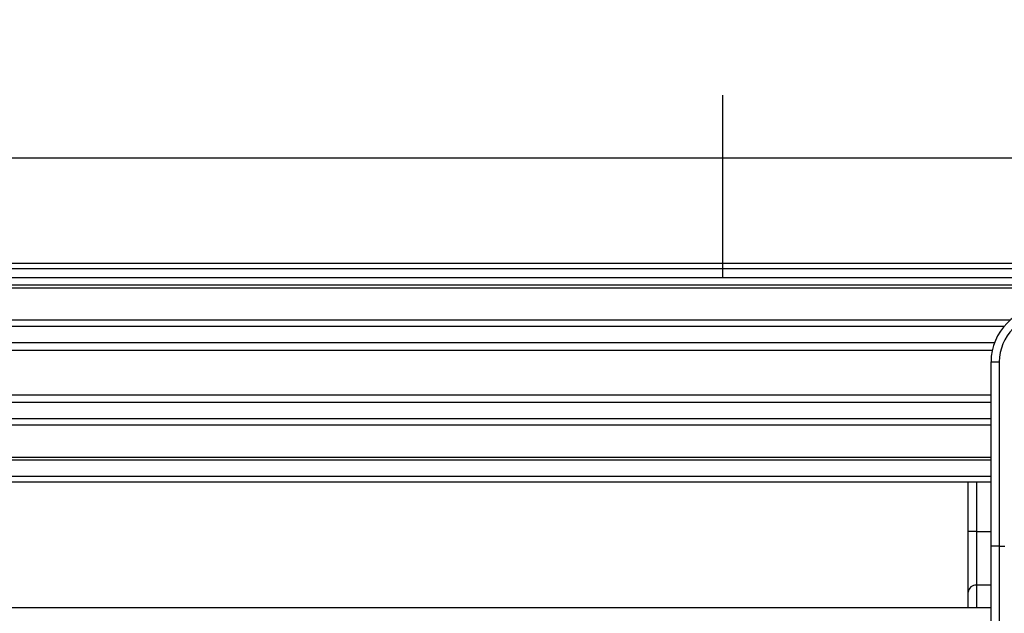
# Model space of a CAD drawing. Header units: millimetres. Extents: x 0 to 420, y 0 to 299.
# Tile 33 of 72: x 89 to 117, y 282 to 299. Entities that reach past the tile are written whole.
import ezdxf

# ---------------------------------------------------------------- set-up
doc = ezdxf.new("R2010")
doc.units = ezdxf.units.MM
doc.layers.add('CARTIGLIO', color=140, linetype='Continuous')
doc.layers.add('QUOTE', color=174, linetype='Continuous')
doc.styles.add('SLDTEXTSTYLE3', font='TXT', dxfattribs={"width": 0.75})
doc.dimstyles.new('SLDDIMSTYLE0', dxfattribs={"dimtxt": 3, "dimasz": 3, "dimexe": 0, "dimexo": 0.0625, "dimgap": 0.75, "dimtad": 1, "dimlfac": 6.46054, "dimrnd": 1e-09, "dimzin": 12, "dimdsep": 46, "dimtxsty": 'SLDTEXTSTYLE3', "dimsah": 1, "dimcen": 0.09, "dimadec": 0, "dimazin": 3, "dimtfac": 1, "dimtdec": 3, "dimtofl": 0, "dimtmove": 0, "dimatfit": 3, "dimfxl": 0, "dimfrac": 2, "dimtolj": 1, "dimtzin": 12, "dimarcsym": 0})

# ---------------------------------------------------------------- blocks, each defined once
blk = doc.blocks.new('_D')
at = {"layer": 'QUOTE'}
for p, q in [((60.227, 280.303), (60.227, 297.215)), ((215.013, 280.303), (215.013, 297.215)), ((215.013, 295.215), (60.227, 295.215))]:
    blk.add_line(p, q, dxfattribs=at)
for points in [[(60.227, 295.215), (63.227, 294.715), (63.227, 295.715)], [(215.013, 295.215), (212.013, 295.715), (212.013, 294.715)]]:
    blk.add_solid(points, dxfattribs=at)
at = {"layer": 'QUOTE', "insert": (133.187, 299.082), "char_height": 3, "attachment_point": 1, "style": 'SLDTEXTSTYLE3'}
blk.add_mtext('1000', dxfattribs=at)

msp = doc.modelspace()

# ---------------------------------------------------------------- linework, layer by layer
at = {"color": 7, "linetype": 'Continuous', "lineweight": 25}
for p, q in [((215.013, 292.2336), (60.2272, 292.2336)), ((215.013, 292.0789), (60.2272, 292.0789)), ((215.013, 291.6145), (60.2272, 291.6145)), ((215.013, 291.5356), (60.2272, 291.5356)), ((116.8015, 290.6238), (60.2272, 290.6238)), ((116.6233, 290.4443), (60.2272, 290.4443)), ((116.3548, 289.9817), (60.2272, 289.9817)), ((116.2942, 289.7726), (60.2272, 289.7726)), ((116.2597, 288.0816), (116.2597, 289.4475)), ((116.2597, 289.4475), (116.4919, 289.4475)), ((116.4919, 289.4475), (116.4919, 284.2256)), ((116.2597, 288.5033), (60.2272, 288.5033)), ((116.2597, 288.2942), (60.2272, 288.2942)), ((116.2597, 287.0986), (116.2597, 288.0816)), ((116.2597, 287.8316), (60.2272, 287.8316)), ((116.2597, 287.652), (60.2272, 287.652)), ((116.2597, 284.2256), (116.2597, 287.0986)), ((116.2597, 286.7403), (60.2272, 286.7403)), ((116.2597, 286.6614), (60.2272, 286.6614)), ((116.2597, 286.197), (60.2272, 286.197)), ((116.2597, 286.0422), (60.2272, 286.0422)), ((115.6128, 284.6416), (115.6128, 286.0422)), ((115.845, 286.0422), (115.845, 284.6416)), ((115.845, 284.6416), (115.6128, 284.6416)), ((115.6128, 282.9299), (115.6128, 284.6416)), ((115.845, 284.6416), (115.845, 283.1201)), ((115.845, 284.6416), (116.2597, 284.6416)), ((116.2597, 281.053), (116.2597, 284.2256)), ((116.4919, 284.2256), (116.2597, 284.2256)), ((116.4919, 284.2256), (116.4919, 280.9549)), ((116.4919, 284.2256), (116.6466, 284.2256)), ((115.845, 283.1201), (115.845, 282.4821)), ((116.2597, 283.1201), (115.845, 283.1201)), ((115.6128, 282.4821), (115.6128, 282.9299)), ((116.2597, 282.4821), (60.2272, 282.4821))]:
    msp.add_line(p, q, dxfattribs=at)
for centre, radius, start, end in [((117.8075, 289.4475), 1.5479, 90, 180), ((117.8075, 289.4475), 1.3157, 90, 180), ((115.8259, 282.9066), 0.2144, 84.88893, 173.75645)]:
    msp.add_arc(centre, radius, start, end, dxfattribs=at)
at = {"layer": 'CARTIGLIO', "linetype": 'Continuous'}
for p, q in [((108.6644, 291.8226), (108.6644, 296.9968)), ((414.8274, 291.8226), (5.1801, 291.8226))]:
    msp.add_line(p, q, dxfattribs=at)

# ---------------------------------------------------------------- dimensions: what is measured, and where the dimension line sits
at = {"layer": 'QUOTE'}
dim = msp.add_linear_dim(base=(60.2272, 295.2145), p1=(215.013, 278.3029), p2=(60.2272, 278.3029), dimstyle='SLDDIMSTYLE0', dxfattribs=at)
dim.commit()
dim.dimension.update_dxf_attribs({"geometry": '_D', "text_midpoint": (137.6201, 295.2145), "dimtype": 160})

doc.saveas('drawing.dxf')
